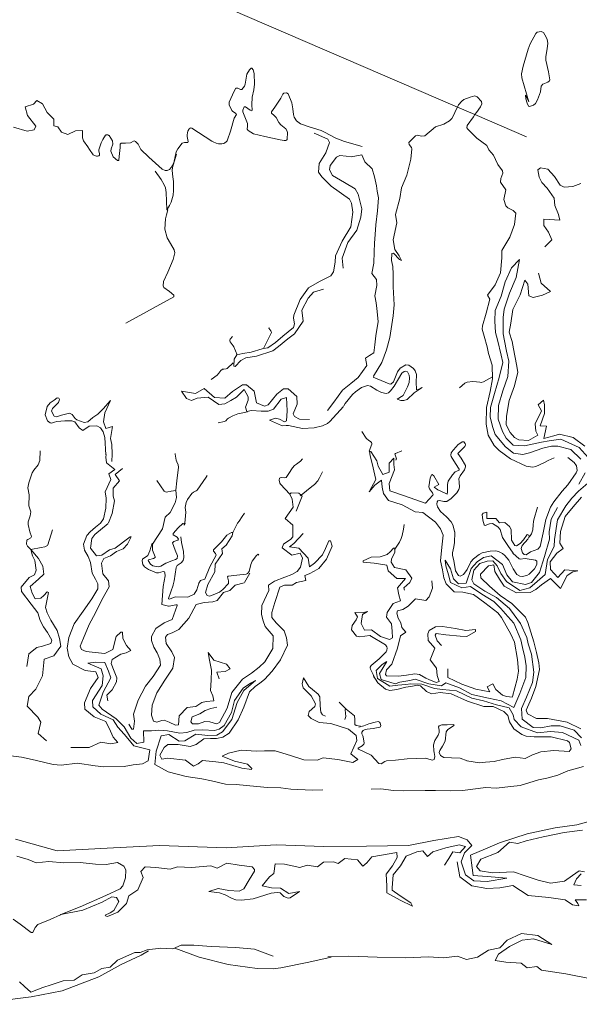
# Model space of a CAD drawing. Header units: metres. Extents: x 64961 to 73789, y 403835 to 410663.
# Tile 114 of 135: x 73098 to 73388, y 405551 to 406061. Entities that reach past the tile are written whole.
import ezdxf

# ---------------------------------------------------------------- set-up
doc = ezdxf.new("R2010")
doc.units = ezdxf.units.M
doc.layers.add('B-GEO-OG-OVLIJNOBJ-G', color=253, linetype='Continuous', lineweight=0)

msp = doc.modelspace()

# ---------------------------------------------------------------- linework, layer by layer
at = {"layer": 'B-GEO-OG-OVLIJNOBJ-G'}
for points in [[(73324.709, 406015.425), (72881.882, 406206.379)], [(73361.584, 406018.176), (73358.048, 406030.56), (73357.854, 406032.541), (73358.648, 406036.576), (73361.232, 406045.344), (73362.319, 406048.169), (73365.184, 406053.504), (73365.885, 406054.152), (73367.926, 406054.572), (73369.208, 406053.92), (73370.646, 406051.626), (73371.111, 406050.41), (73371.456, 406048.512), (73371.148, 406045.559), (73370.356, 406041.625), (73370.424, 406039.68), (73371.776, 406033.664), (73372.432, 406029.568), (73372.335, 406029.043), (73371.472, 406028.308), (73368.828, 406027.193), (73368.056, 406026.304), (73367.632, 406023.232), (73366.111, 406019.178), (73365.048, 406017.216), (73364.126, 406016.404), (73361.928, 406015.712), (73361.494, 406015.888), (73360.691, 406017.45), (73360.093, 406019.658), (73359.87, 406021.604), (73360.104, 406021.376), (73361.584, 406018.176)], [(73186.532, 406004.552), (73186.824, 406004.619), (73187.28, 406004.48), (73197.712, 405997.76), (73198.398, 405997.362), (73199.899, 405996.738), (73201.076, 405996.447), (73202.8, 405996.352), (73203.878, 405996.609), (73204.417, 405996.86), (73205.143, 405997.373), (73205.685, 405998.026), (73205.856, 405998.4), (73207.416, 406003.008), (73209.296, 406009.6), (73210.408, 406011.52), (73209.93, 406012.25), (73208.499, 406013.101), (73207.984, 406013.664), (73206.674, 406016.53), (73206.672, 406017.952), (73209.208, 406023.584), (73210.168, 406025.184), (73211.057, 406025.225), (73212.571, 406024.427), (73213.192, 406024.544), (73214.513, 406026.24), (73214.952, 406027.232), (73215.712, 406032.48), (73217.168, 406034.752), (73218.045, 406035.499), (73218.448, 406035.456), (73219.029, 406034.706), (73219.64, 406032.8), (73219.679, 406027.19), (73219.352, 406024.416), (73218.52, 406020.512), (73218.376, 406016.64), (73218.512, 406013.76), (73218.366, 406013.459), (73217.522, 406013.79), (73215.04, 406015.469), (73214.42, 406015.486), (73214.216, 406015.264), (73213.717, 406013.762), (73213.744, 406013.024), (73216.208, 406006.848), (73216.169, 406005.625), (73216.019, 406003.955), (73216.424, 406003.264)], [(73095.168, 406005.088), (73102.25, 406002.922), (73105.776, 406003.616), (73106.584, 406005.568), (73102.368, 406011.04), (73101.224, 406015.552), (73105.432, 406016.96), (73107.208, 406018.784), (73110.032, 406017.024), (73112.576, 406012.64), (73116.016, 406009.152), (73115.928, 406005.76), (73118.056, 406005.28), (73119.848, 406002.4), (73123.2, 406001.216), (73127.16, 406003.072), (73130.752, 406003.392), (73130.864, 405999.552), (73130.938, 405998.976), (73131.355, 405997.902), (73133.464, 405994.912), (73134.389, 405993.488), (73136.368, 405990.784), (73136.964, 405990.305), (73138.062, 405989.963), (73138.616, 405989.962), (73139.293, 405990.226), (73139.512, 405990.496), (73139.61, 405990.789), (73139.565, 405991.411), (73139.166, 405992.698), (73139.184, 405993.312), (73140.366, 405996.94)], [(73216.424, 406003.264), (73219.176, 406001.565), (73225.128, 406000.192), (73233.04, 405998.528), (73235.04, 405998.183), (73235.989, 405998.214), (73236.441, 405998.406), (73236.587, 405998.569), (73236.68, 405998.912), (73236.744, 406002.176), (73236.641, 406002.899), (73235.868, 406004.137), (73233.329, 406006.272), (73232.288, 406007.456), (73230.896, 406010.016), (73229.895, 406010.982), (73228.544, 406012.241), (73228.504, 406012.896), (73230.28, 406015.392), (73233.296, 406020), (73234.408, 406022.176), (73234.886, 406022.594), (73236.304, 406022.809), (73237.112, 406022.336), (73239.128, 406017.664), (73239.654, 406014.425), (73239.935, 406011.498), (73240.309, 406010.118), (73241.48, 406008.256), (73243.51, 406006.782), (73248.096, 406005.152), (73254.22, 406003.28), (73255.872, 406002.528), (73261.784, 405999.296), (73266.24, 405997.694), (73275.4, 405995.072)], [(73333.756, 406011.524), (73334.485, 406012.6), (73336.603, 406015.613), (73337.344, 406017.12), (73337.229, 406018.348), (73334.904, 406020.768), (73333.684, 406021.227), (73331.24, 406020.576), (73327.968, 406019.36), (73326.938, 406018.525), (73325.304, 406016.544), (73324.709, 406015.425)], [(73291.397, 405922.464), (73291.392, 405922.592), (73291.44, 405928.992), (73291.208, 405933.056), (73290.584, 405936.16), (73290.728, 405939.648), (73291.562, 405939.813), (73294.773, 405936.68), (73295.776, 405936.064), (73294.568, 405938.56), (73292.352, 405941.76), (73291.408, 405946.752), (73293.36, 405955.52), (73292.648, 405959.904), (73294.928, 405968.192), (73295.76, 405973.728), (73298.536, 405980.288), (73300.576, 405988.512), (73301.152, 405993.792), (73300.891, 405994.587), (73299.68, 405996.11), (73299.648, 405997.088), (73302.944, 406000.512), (73303.865, 406000.905), (73306.225, 406000.456), (73307.872, 406000.512), (73313.312, 406005.248), (73317.736, 406006.592), (73320.546, 406008.383), (73321.744, 406009.568), (73322.715, 406011.031), (73324.081, 406014.242), (73324.709, 406015.425)], [(73333.756, 406011.524), (73324.709, 406015.425)], [(73333.756, 406011.524), (73332.952, 406010.336), (73329.775, 406005.95), (73329.625, 406004.609), (73330, 406004.032), (73334.808, 405999.36), (73339.992, 405995.488), (73340.872, 405993.248), (73343.392, 405990.528), (73344.328, 405988.256), (73345.608, 405985.664), (73347.944, 405982.464), (73348.14, 405981.241), (73347.231, 405978.557), (73346.944, 405976.64), (73349.68, 405972.608), (73348.728, 405967.552), (73349.816, 405964.32), (73350.82, 405963.29), (73353.594, 405961.969), (73354.872, 405960.544), (73354.288, 405954.752), (73351.784, 405948.128), (73347.72, 405941.184), (73347.648, 405937.504), (73347, 405929.792), (73344.184, 405923.52), (73340.184, 405918.24), (73341.392, 405916.16), (73339.607, 405908.797), (73337.592, 405902.368), (73337.491, 405900.585), (73338.536, 405896.96), (73340.04, 405891.424), (73340.712, 405888.064), (73342.736, 405881.952), (73342.856, 405874.848), (73341.64, 405868.416), (73339.752, 405860.096), (73339.488, 405851.52), (73340.624, 405845.76), (73343.72, 405840.448), (73346.248, 405837.824), (73352.216, 405833.6), (73360.312, 405829.792), (73363.652, 405829.199), (73365.264, 405829.536), (73369.328, 405831.456), (73371.632, 405832.672), (73374.656, 405834.08)], [(73360.48, 406000), (73333.756, 406011.524)], [(73140.366, 405996.94), (73141.248, 405998.624), (73142.72, 406000.832), (73142.859, 406000.976), (73142.979, 406001.046), (73143.265, 406001.128), (73143.478, 406001.141), (73143.623, 406001.133), (73143.912, 406001.077), (73144.208, 406000.956), (73144.443, 406000.779), (73144.528, 406000.672), (73146.28, 405997.888), (73146.422, 405996.213), (73145.535, 405993.748), (73145.44, 405992.544), (73146.616, 405989.76), (73148.906, 405987.746), (73149.47, 405987.758), (73149.584, 405988.032), (73149.728, 405989.856), (73150.2, 405994.592), (73150.33, 405996.166), (73150.784, 405996.672), (73152.984, 405996.736), (73155.568, 405996.864), (73157.44, 405997.984), (73158.18, 405997.616), (73159.544, 405996.256), (73160.992, 405993.408), (73165.128, 405989.472), (73172.032, 405983.328), (73173.62, 405982.625), (73174.519, 405982.599), (73175.704, 405983.072), (73176.697, 405984.109), (73178.016, 405986.624), (73179.192, 405992.256), (73180.025, 405993.901), (73182.288, 405996.768), (73183.465, 405997.078), (73185.199, 405997.101), (73185.432, 405997.536), (73184.936, 406000.128), (73184.899, 406000.958), (73185.122, 406002.256), (73185.332, 406002.903), (73185.745, 406003.762), (73185.989, 406004.108), (73186.532, 406004.552)], [(73250.648, 406001.888), (73251.776, 406001.376), (73257.688, 405998.816), (73258.602, 405997.036), (73256.648, 405991.776), (73253.272, 405986.208), (73252.88, 405981.76), (73254.608, 405979.296), (73259.472, 405974.56), (73268.808, 405967.84), (73270.001, 405965.66), (73270.64, 405961.056), (73269.608, 405953.504), (73265.032, 405946.08), (73261.584, 405938.56), (73261.52, 405935.264), (73260.638, 405930.195), (73259.16, 405928.192), (73253.32, 405925.152), (73247.632, 405921.92), (73243.392, 405915.936), (73240.008, 405907.776), (73239.907, 405906.336), (73240.456, 405903.27), (73239.856, 405901.408), (73234.32, 405896.896), (73230.552, 405893.696), (73226.608, 405890.944), (73224.396, 405890.504)], [(73174.464, 405962.336), (73175.8, 405964.576), (73176.654, 405966.272), (73177.632, 405969.952), (73177.819, 405972.298), (73177.84, 405976.992), (73177.569, 405979.423), (73177.197, 405982.653), (73177.416, 405984.224), (73179.4, 405991.136)], [(73265.576, 405932.128), (73265.136, 405937.248), (73268.104, 405945.472), (73272.608, 405951.808), (73274.728, 405958.56), (73275.248, 405962.72), (73273.344, 405970.304), (73271.816, 405973.12), (73266.344, 405976.448), (73260.096, 405980.096), (73258.544, 405982.944), (73258.844, 405985.152), (73262.152, 405989.568), (73263.833, 405990.458), (73267.217, 405990.08), (73269.744, 405989.728), (73275.176, 405990.688), (73276.896, 405987.104), (73280.52, 405983.52), (73281.752, 405979.296), (73282.784, 405974.72), (73283.232, 405971.872), (73283.896, 405968.416), (73283.408, 405961.696), (73282.552, 405954.592), (73282.176, 405949.536), (73281.736, 405945.024), (73281.672, 405940.576), (73281.536, 405934.72), (73280.432, 405929.312), (73282.912, 405926.304), (73283.096, 405923.2), (73282.064, 405917.76), (73282.696, 405914.24), (73283.04, 405911.2), (73283.648, 405904.576), (73282.52, 405897.216), (73281.968, 405892.544), (73281.432, 405888.32), (73279.264, 405887.04), (73277.144, 405885.536), (73277.824, 405881.824), (73273.448, 405875.552), (73269.6, 405872.416), (73265.216, 405869.056), (73260.728, 405862.88), (73257.456, 405858.56)], [(73168.368, 405982.272), (73171.4, 405978.048), (73173.073, 405975.192), (73173.661, 405973.642), (73174.088, 405971.232), (73174.464, 405962.336)], [(73369.864, 405943.168), (73373.568, 405946.848), (73371.736, 405950.784), (73369.472, 405954.24), (73369.344, 405957.408), (73377.632, 405956.896), (73376.92, 405959.936), (73375.024, 405964.448), (73374.736, 405968.32), (73371.16, 405973.504), (73368.432, 405976.48), (73366.888, 405979.232), (73366.24, 405982.944), (73367.628, 405983.998), (73371.44, 405983.392), (73374.832, 405979.584), (73377.88, 405974.976), (73379.921, 405974.06), (73384.448, 405974.304), (73388.448, 405975.936)], [(73153.128, 405903.712), (73178.048, 405917.376), (73178.099, 405918.128), (73175.8, 405920.032), (73172.915, 405922.15), (73172.528, 405922.912), (73172.746, 405925.218), (73174.848, 405930.016), (73177.64, 405936.544), (73178.551, 405939.978), (73178.208, 405941.6), (73176.312, 405944.928), (73174.584, 405947.872), (73173.344, 405952.32), (73173.672, 405957.6), (73174.267, 405959.729), (73174.994, 405962.274), (73174.52, 405962.368), (73174.464, 405962.336)], [(73359.4, 405840.32), (73353.576, 405840.672), (73349.824, 405844.288), (73347.952, 405847.712), (73345.808, 405854.048), (73345.936, 405861.056), (73348.16, 405868.608), (73350.712, 405876.16), (73351.288, 405883.968), (73350.088, 405889.216), (73349.096, 405894.464), (73348.328, 405898.08), (73348.432, 405906.656), (73348.928, 405910.848), (73351.616, 405919.136), (73355.096, 405927.36), (73356.848, 405936.576), (73352.616, 405932.256), (73349.448, 405924.992), (73347.28, 405917.696), (73344.24, 405910.24), (73343.968, 405904.736), (73344.472, 405898.912), (73345.472, 405895.136), (73347.328, 405887.2), (73348.176, 405883.424), (73346.296, 405875.52), (73343.848, 405867.392), (73341.744, 405860.032), (73341.56, 405855.008), (73342.928, 405849.696), (73344.2, 405846.144), (73349.6, 405839.808), (73353.64, 405836.544), (73358.552, 405835.712), (73361.952, 405836.64), (73368.8, 405839.072), (73373.288, 405840.064), (73376.664, 405840.032), (73383.424, 405838.336), (73388.552, 405833.376)], [(73366.616, 405929.504), (73368.072, 405924.384), (73372.896, 405920.064), (73368.624, 405918.144), (73363.832, 405917.019), (73361.624, 405917.76), (73361.112, 405923.776), (73359.6, 405925.888), (73357.176, 405918.336), (73353.392, 405910.784), (73352.288, 405903.744), (73351.512, 405899.008), (73352.984, 405894.176), (73353.624, 405890.368), (73355.256, 405882.272), (73355.864, 405878.368), (73354.24, 405871.328), (73351.496, 405863.648), (73350.128, 405855.552), (73349.848, 405851.168), (73352.032, 405847.168), (73354.216, 405844.608), (73356.503, 405843.332), (73361.464, 405843.008), (73366.344, 405845.792), (73365.264, 405847.872), (73364.824, 405851.552), (73368.184, 405858.4), (73366.376, 405861.472), (73369.224, 405863.904), (73369.712, 405861.472), (73369.664, 405857.024), (73367.424, 405850.528), (73370.824, 405850.4), (73369.472, 405843.968), (73374.632, 405845.504), (73377.568, 405846.208), (73384.632, 405844.48), (73390.536, 405840.032)], [(73224.396, 405890.504), (73223.712, 405890.368), (73218.064, 405888.768), (73213.776, 405888), (73210.68, 405887.232), (73209.258, 405885.142), (73209.024, 405881.423), (73209.688, 405881.312), (73212.696, 405884.352), (73215.248, 405885.728), (73220.784, 405886.656), (73229.216, 405889.408), (73232.2, 405891.584), (73237.032, 405895.52), (73240.456, 405898.08), (73244.968, 405904.672), (73244.272, 405910.432), (73247.552, 405916.608), (73250.336, 405919.712), (73255.36, 405921.184)], [(73291.4, 405922.464), (73291.984, 405913.184), (73291.416, 405907.552), (73290.824, 405903.008), (73289.784, 405896.256), (73287.944, 405889.856), (73285.528, 405883.328), (73281.368, 405876.32), (73281.216, 405876.032)], [(73291.397, 405922.464), (73291.408, 405922.144)], [(73224.396, 405890.504), (73228.408, 405898.56), (73228.455, 405898.886), (73228.147, 405899.729), (73227.184, 405901.128), (73227.155, 405901.185), (73227.288, 405901.056)], [(73210.832, 405887.328), (73209.024, 405891.52), (73208.777, 405891.964), (73207.149, 405894.059), (73206.918, 405894.621), (73206.967, 405895.146), (73207.128, 405895.392), (73208.4, 405896.832)], [(73224.392, 405890.496), (73224.396, 405890.504)], [(73197.304, 405874.624), (73200.384, 405876.864), (73201.302, 405877.763), (73202.385, 405879.121), (73203, 405879.712), (73203.25, 405879.853), (73203.841, 405879.957), (73205.101, 405880), (73205.608, 405880.256), (73208.648, 405883.2)], [(73265.968, 405860.864), (73266.72, 405862.08), (73270.496, 405866.816), (73271.908, 405868.148), (73275.144, 405870.4), (73278.152, 405871.52), (73279.782, 405871.176), (73282.985, 405869.078), (73285.408, 405867.808), (73287.858, 405867.381), (73289.008, 405867.744), (73290.162, 405868.751), (73292.016, 405871.136), (73296.008, 405877.792), (73297.234, 405878.653), (73297.98, 405878.808), (73298.856, 405878.432), (73299.657, 405876.715), (73299.876, 405875.462), (73299.688, 405873.024), (73298.914, 405870.734), (73296.56, 405866.304), (73293.52, 405864.384), (73295.482, 405863.753), (73296.944, 405863.72), (73298.776, 405864.256), (73302.368, 405867.68), (73306.416, 405870.464), (73306.321, 405870.428), (73304.406, 405869.407), (73303.608, 405869.281), (73303.472, 405869.504), (73303.392, 405873.056), (73303.504, 405877.056), (73302.819, 405879.057), (73301.896, 405880.234), (73299.592, 405881.984), (73298.094, 405882.096), (73295.04, 405880.416), (73293.651, 405878.485), (73291.624, 405873.38), (73290.274, 405872.132), (73289.36, 405872.256), (73281.088, 405875.776)], [(73325.752, 405870.304), (73328.56, 405872.64), (73329.813, 405873.252), (73332.728, 405873.568), (73334.572, 405873.409), (73336.225, 405873.103), (73337.02, 405873.073), (73338.136, 405873.376), (73342.832, 405875.936)], [(73248.192, 405853.824), (73242.987, 405853.98), (73240.472, 405855.488), (73239.816, 405856.849), (73241.808, 405861.792), (73241.72, 405865.76), (73237.135, 405869.74), (73234.768, 405869.792), (73231.272, 405867.04), (73226.784, 405861.376), (73224.913, 405860.777), (73220.728, 405862.496), (73219.512, 405868.512), (73215.552, 405871.719), (73213.6, 405871.84), (73208.384, 405868.384), (73204.448, 405864.864), (73199.056, 405865.312), (73193.688, 405869.824), (73189.272, 405867.328), (73181.984, 405868.544), (73184.617, 405864.703), (73187.088, 405863.616), (73190.08, 405864.896), (73195.816, 405865.344), (73201.272, 405861.6), (73204.456, 405861.984), (73207.52, 405863.616), (73210.4, 405865.44), (73214.48, 405869.44), (73216.528, 405865.664), (73216.546, 405863.918), (73215.137, 405860.214), (73215.784, 405858.016), (73218.112, 405858.592), (73223.272, 405858.208), (73226.864, 405858.24), (73229.576, 405859.264), (73233.52, 405864.384), (73236.288, 405865.216), (73236.72, 405858.4), (73236.384, 405853.216), (73235.225, 405852.662), (73232.623, 405853.999), (73230.68, 405854.496), (73227.52, 405853.472), (73233.648, 405850.688), (73234.412, 405850.511), (73236.048, 405850.689), (73237.272, 405850.752)], [(73146, 405832.224), (73146.088, 405835.872), (73146.016, 405841.024), (73145.232, 405844.032), (73146.352, 405850.176), (73142.792, 405849.248), (73141.664, 405852.64), (73142.312, 405857.248), (73145.312, 405863.616), (73141.432, 405859.36), (73138.752, 405856.576), (73136.12, 405854.88), (73133.552, 405852.608), (73131.721, 405852.271), (73127.776, 405853.696), (73126.92, 405854.434), (73125.462, 405856.474), (73124.128, 405857.152), (73119.864, 405856.064), (73117.429, 405855.169), (73116.216, 405855.552), (73114.8, 405858.112), (73115.269, 405859.632), (73118.34, 405862.683), (73118.911, 405864.187), (73118.512, 405864.928), (73117.759, 405865.086), (73116.16, 405863.904), (73114.064, 405862.496), (73112.577, 405860.528), (73111.488, 405856.288), (73112.694, 405853.23), (73114.032, 405852.096), (73114.809, 405851.933), (73116.374, 405852.507), (73117.568, 405852.896), (73121.728, 405853.184), (73125.328, 405853.216), (73126.807, 405852.585), (73129.153, 405849.6), (73130.944, 405848.256), (73134.216, 405850.464), (73138.248, 405850.571), (73140.08, 405849.632), (73141.448, 405847.424), (73142.424, 405844.64), (73142.944, 405835.648)], [(73237.272, 405850.752), (73244.608, 405849.248), (73250.544, 405849.536), (73254.928, 405850.528), (73257.587, 405851.843), (73258.688, 405852.8), (73265.776, 405860.576)], [(73200.904, 405852.064), (73204.16, 405852.768), (73204.955, 405853.231), (73205.844, 405854.205), (73206.352, 405854.592), (73208.616, 405855.712), (73211.112, 405856.736), (73213.776, 405857.28), (73216.152, 405857.856)], [(73275.288, 405847.584), (73277.44, 405844.288), (73277.761, 405843.907), (73278.647, 405843.234), (73279.858, 405842.387), (73280.263, 405841.928), (73280.407, 405841.409), (73280.352, 405841.12), (73279.104, 405837.504)], [(73324.931, 405836.22), (73328.56, 405839.968), (73328.802, 405840.778), (73328.674, 405841.425), (73328.04, 405842.368), (73327.071, 405842.369), (73324.944, 405840.704), (73324.13, 405839.818), (73322.427, 405838.036), (73321.492, 405836.7), (73321.24, 405835.375), (73321.48, 405834.72), (73323.744, 405831.072), (73325.624, 405828.128), (73325.582, 405827.743), (73324.391, 405827.236), (73323.504, 405826.784), (73322.189, 405825.289), (73319.904, 405821.984), (73319.481, 405820.343), (73319.58, 405816.43), (73319.44, 405815.296), (73318.392, 405815.79), (73314.559, 405817.464), (73312.648, 405818.848), (73315.136, 405820.32), (73312.477, 405824.758), (73311.626, 405825.44), (73311.328, 405825.248), (73310.639, 405823.492), (73309.848, 405819.008), (73310.201, 405818.021), (73311.878, 405816.031), (73312.177, 405815.127), (73311.968, 405814.72), (73308.208, 405810.656)], [(73392.336, 405834.304), (73387.592, 405839.328), (73378.184, 405843.712), (73372.064, 405842.88), (73368.112, 405842.144), (73359.4, 405840.32)], [(73108.896, 405837.632), (73108.72, 405832.608), (73107.888, 405830.374), (73105.696, 405827.707), (73104.816, 405826.24), (73102.974, 405821.108), (73102.584, 405818.496), (73103.256, 405814.912), (73102.976, 405809.28), (73104.096, 405806.176), (73103.696, 405803.97), (73102.633, 405801.019), (73102.616, 405799.552), (73103.624, 405795.84), (73104.48, 405793.376), (73104.015, 405792.63), (73102.474, 405791.903), (73102.04, 405791.424), (73101.855, 405789.352), (73102.28, 405788.448), (73103.96, 405786.752)], [(73124.736, 405684.32), (73134.296, 405684.32), (73140.192, 405687.072), (73145.456, 405686.176), (73149.128, 405686.88), (73146.664, 405689.6), (73145.32, 405692.64), (73142.856, 405697.664), (73136.808, 405700.128), (73132, 405704.096), (73131.896, 405707.328), (73134.896, 405714.848), (73138.968, 405720.512), (73137.608, 405723.424), (73132.184, 405724.128), (73125.816, 405727.36), (73123.648, 405731.104), (73122.808, 405735.616), (73123.704, 405741.152), (73126.512, 405748.192), (73131.072, 405754.784), (73135.632, 405761.216), (73138.801, 405766.328), (73138.712, 405768.896), (73137.44, 405771.296), (73135.848, 405774.368), (73134.968, 405779.84), (73133.72, 405783.072), (73131.904, 405786.304), (73131.288, 405789.44), (73133.089, 405793.941), (73134.712, 405795.808), (73137.552, 405798.208), (73140.072, 405800.256), (73141.638, 405802.481), (73142.872, 405807.936), (73143.08, 405813.12), (73142.592, 405816.48), (73145.44, 405822.848), (73144.488, 405825.856), (73147.488, 405827.936), (73143.144, 405831.488), (73142.856, 405834.464), (73142.968, 405835.84)], [(73167.057, 405789.324), (73172.224, 405797.344), (73173.6, 405803.328), (73176.176, 405805.824), (73178.742, 405810.848), (73179.344, 405813.536), (73179.08, 405817.408), (73179.664, 405822.208), (73180.496, 405829.216), (73180.291, 405830.416), (73179.536, 405831.968), (73179.272, 405832.768), (73178.704, 405836), (73178.64, 405836.288)], [(73308.096, 405810.56), (73297.4, 405814.336), (73289.768, 405816.96), (73289.44, 405820.704), (73292.072, 405827.808), (73291.76, 405830.528), (73291.864, 405833.92), (73289.344, 405831.264), (73289.376, 405826.56), (73286.144, 405825.504), (73283.712, 405829.664), (73283.024, 405832.48), (73279.94, 405837.403), (73279.144, 405837.44), (73279.576, 405835.008), (73280.704, 405830.464), (73281.456, 405827.264), (73282.56, 405822.88), (73279.024, 405816.544), (73282.016, 405819.968), (73285.368, 405822.464), (73285.792, 405818.912), (73286.464, 405815.52), (73289.04, 405811.936), (73296.048, 405809.696), (73302.88, 405806.144), (73306.736, 405805.856), (73313.384, 405800.704), (73316, 405797.312), (73317.264, 405794.144), (73316.6, 405787.808), (73315.984, 405780.704), (73316.904, 405776.192), (73317.616, 405772), (73318.936, 405768.832), (73323.08, 405764.736), (73327.488, 405764.544), (73332.928, 405763.36), (73338.896, 405759.136), (73345.616, 405753.856), (73347.504, 405751.552), (73352.32, 405742.816), (73354.144, 405738.688), (73355.824, 405729.824), (73356.248, 405723.776), (73355.672, 405719.584), (73353.264, 405710.656)], [(73296.024, 405837.664), (73292.688, 405836.352), (73292.466, 405836.181), (73292.409, 405836.021), (73292.458, 405835.611), (73293.066, 405834.05), (73293.109, 405833.559), (73293.048, 405833.344), (73292.824, 405832.864)], [(73324.931, 405836.22), (73326.696, 405833.888), (73328.808, 405830.112), (73328.906, 405829.352), (73328.386, 405827.823), (73326.192, 405824.727), (73325.504, 405823.168), (73325.528, 405821.395), (73325.76, 405818.902), (73325.472, 405817.728), (73324.411, 405815.976), (73321.528, 405812.992), (73319.144, 405811.424), (73317.607, 405811.435), (73315.413, 405812.067), (73314.552, 405811.808), (73314.201, 405811.346), (73314.014, 405810.128), (73314.358, 405808.713), (73315.928, 405806.24), (73319.032, 405803.52), (73321.532, 405800.953), (73322.312, 405799.424), (73323.32, 405795.488)], [(73324.856, 405836.32), (73324.931, 405836.22)], [(73238.028, 405815.214), (73233.208, 405820.352), (73232.795, 405820.972), (73232.477, 405822.514), (73232.76, 405823.52), (73232.998, 405823.73), (73233.716, 405823.819), (73235.461, 405823.621), (73236.112, 405823.872), (73237.546, 405825.89), (73239.339, 405828.875), (73240.464, 405830.112), (73241.5, 405830.836), (73242.934, 405831.775), (73243.552, 405832.352), (73244.528, 405833.472)], [(73353.448, 405784.768), (73350.688, 405788.704), (73347.976, 405792.832), (73346.744, 405796.992), (73345.629, 405798.328), (73342.824, 405800.16), (73341.261, 405799.941), (73339.104, 405798.994), (73338.456, 405799.392), (73337.912, 405801.792), (73337.448, 405804.768), (73337.947, 405805.481), (73339.832, 405805.984), (73339.848, 405802.592), (73344.536, 405802.72), (73346.48, 405800.352), (73349.152, 405800.64), (73351.691, 405798.495), (73352.576, 405797.056), (73352.608, 405791.488), (73354.376, 405788.672), (73355.246, 405788.608), (73357.112, 405789.664), (73358.875, 405791.641), (73360.835, 405794.323), (73361.584, 405794.112), (73361.766, 405793.409), (73361.037, 405791.91), (73358.161, 405788.709), (73357.704, 405787.104), (73358.372, 405784.992), (73359.152, 405784.096), (73360.246, 405783.956), (73362.464, 405785.408), (73366.269, 405786.888), (73367.496, 405788.256), (73369.032, 405795.232), (73370.448, 405802.24), (73372.751, 405808.503), (73374.528, 405811.36), (73378.904, 405816.864), (73381.776, 405820.16), (73386.192, 405826.368), (73386.616, 405827.468), (73386.338, 405829.959), (73385.136, 405831.712), (73381.728, 405834.3)], [(73151.456, 405828.448), (73147.688, 405825.344), (73149.936, 405822.176), (73146.584, 405818.336), (73146.568, 405814.272), (73147.32, 405811.872), (73146.184, 405805.344), (73144.16, 405800.352)], [(73183.671, 405800.283), (73184.296, 405805.888), (73183.832, 405808.352), (73184.401, 405810.905), (73185.144, 405812.529), (73187.32, 405815.584), (73188.259, 405816.261), (73189.605, 405816.915), (73190.128, 405817.408), (73194.768, 405824.128), (73195.344, 405824.992)], [(73243.826, 405814.769), (73246.56, 405816.929), (73249.381, 405819.139), (73250.704, 405820.313), (73252.48, 405822.24), (73253.391, 405823.694), (73254.864, 405826.88)], [(73390.832, 405826.208), (73387.56, 405820.352)], [(73169.232, 405822.272), (73173.112, 405816.832), (73173.376, 405816.569), (73174.078, 405816.34), (73174.927, 405816.387), (73176.113, 405816.631), (73176.664, 405816.736), (73179.048, 405817.088)], [(73388.952, 405689.216), (73385.112, 405693.248), (73377.848, 405695.52), (73373.256, 405695.392), (73367.776, 405694.496), (73363.944, 405694.656), (73358.128, 405698.848), (73357.768, 405704.416), (73360.464, 405710.272), (73363.488, 405717.952), (73364.152, 405723.296), (73362.984, 405732.608), (73361.344, 405737.92), (73360.512, 405741.152), (73357.368, 405748.384), (73354.096, 405752.832), (73351.64, 405756.128), (73344.84, 405761.792), (73338.824, 405765.056), (73333.168, 405768.832), (73332.095, 405770.907), (73333.16, 405775.936), (73336.208, 405779.424), (73340.104, 405780.544), (73343.032, 405780.736), (73345.24, 405778.208), (73347.096, 405774.208), (73350.024, 405770.112), (73357.056, 405765.376), (73362.12, 405766.88), (73366.024, 405770.112), (73370.112, 405773.792), (73371.248, 405781.504), (73374.744, 405788.256), (73374.912, 405791.776), (73376.384, 405801.92), (73380.72, 405809.184), (73383.936, 405813.216), (73387.4, 405816.832), (73392.168, 405820.96)], [(73200.192, 405705.12), (73197.192, 405704.384), (73194.216, 405703.36), (73191.456, 405701.664), (73187.424, 405700.192), (73186.867, 405697.486), (73187.696, 405696.48), (73190.824, 405696.576), (73194.088, 405697.76), (73196.607, 405697.467), (73200.049, 405696.582), (73201.608, 405697.184), (73205.608, 405704.608), (73208.104, 405712.736), (73213.504, 405719.52), (73218.272, 405722.784), (73222.16, 405725.728), (73225.104, 405728.512), (73229.312, 405735.52), (73229.392, 405742.08), (73225.328, 405746.848), (73224.288, 405749.824), (73223.432, 405752.96), (73223.6, 405757.728), (73227.096, 405765.376), (73226.96, 405768.288), (73230.04, 405770.304), (73235.392, 405772.352), (73239.12, 405773.664), (73241.856, 405775.2), (73243.456, 405777.477), (73244.576, 405782.08), (73243.44, 405784.832), (73239.008, 405783.776), (73234.008, 405787.584), (73234.739, 405789.401), (73238.508, 405791.91), (73239.624, 405793.248), (73239.624, 405799.232), (73235.552, 405802.656), (73239.712, 405808.608), (73239.248, 405812.608), (73238.016, 405815.2), (73238.028, 405815.214)], [(73238.028, 405815.214), (73238.692, 405815.99), (73242.713, 405815.732), (73243.826, 405814.769)], [(73238.072, 405815.168), (73238.028, 405815.214)], [(73243.826, 405814.769), (73244.4, 405814.272), (73241.232, 405806.4)], [(73243.4, 405814.432), (73243.826, 405814.769)], [(73388.84, 405813.664), (73384.64, 405808.736), (73380.44, 405803.776), (73378.064, 405795.968), (73377.728, 405789.92), (73379.424, 405787.104), (73376.032, 405784.736), (73372.736, 405780.32), (73372.832, 405776.32), (73376.704, 405772.192), (73380.288, 405776.192), (73386.928, 405775.584), (73384.392, 405775.136), (73381.392, 405773.216), (73378, 405766.464), (73372.896, 405771.648), (73368.192, 405768.384), (73365.296, 405765.92), (73362.376, 405764.384), (73355.28, 405764.288), (73348.832, 405767.712), (73346.44, 405771.392), (73343.984, 405775.296), (73343.504, 405778.784), (73340.824, 405778.176), (73336.643, 405773.917), (73336.736, 405771.968), (73341.344, 405767.648), (73346.888, 405762.912), (73352.76, 405758.752), (73356.36, 405755.328), (73359.968, 405751.712), (73361.064, 405748.864), (73364.272, 405738.848), (73365.552, 405733.472), (73366.808, 405727.968), (73367.192, 405724.544), (73365.312, 405715.872), (73363.024, 405709.696), (73360.288, 405703.616), (73360.991, 405701.719), (73365.52, 405699.328), (73371.2, 405699.2), (73381.384, 405697.44), (73388.536, 405693.888)], [(73214.648, 405805.376), (73213.416, 405803.663), (73211.787, 405801.372), (73211.032, 405800.192), (73210.146, 405798.598), (73208.576, 405795.455)], [(73302.928, 405719.52), (73309.832, 405717.152), (73316.392, 405716.224), (73318.784, 405717.632), (73325.792, 405715.168), (73332.184, 405711.744), (73340.688, 405709.696), (73347.296, 405708.384), (73353.952, 405704.864), (73356.952, 405712.192), (73359.992, 405720.384), (73360.256, 405726.56), (73359.512, 405731.04), (73358.328, 405735.968), (73357.576, 405740), (73353.864, 405748.48), (73350.848, 405752.064), (73347.112, 405756.16), (73343.464, 405759.712), (73337.352, 405763.616), (73331.464, 405767.52), (73327.032, 405766.88), (73321.12, 405769.664), (73320.048, 405773.632), (73318.752, 405778.176), (73318.336, 405781.184), (73321.184, 405776.64), (73322.72, 405771.424), (73325.248, 405768.832), (73329.168, 405769.216), (73331.728, 405776.896), (73334.984, 405780.32), (73338.12, 405782.464), (73342.104, 405783.36), (73347.944, 405778.976), (73350.312, 405773.472), (73353.16, 405769.984), (73359.872, 405768.48), (73363, 405769.568), (73367.104, 405774.72), (73369.792, 405782.944), (73372.368, 405792.064), (73372.216, 405795.712), (73373.192, 405802.336), (73376.504, 405808.384)], [(73366.192, 405808.576), (73364.176, 405802.048), (73363.97, 405801.178), (73363.794, 405799.351), (73363.638, 405796.903), (73363.409, 405795.751), (73362.971, 405794.692), (73362.648, 405794.208), (73361.776, 405793.088)], [(73143.92, 405708.32), (73143.4, 405711.296), (73146.104, 405714.016), (73148.457, 405718.152), (73148.488, 405720.224), (73147.176, 405723.68), (73145.672, 405727.744), (73146.175, 405729.692), (73150.696, 405732.448), (73153.344, 405733.248), (73155.808, 405734.496), (73153.496, 405736.928), (73151.624, 405740.544), (73151.416, 405743.904), (73150.536, 405743.924), (73148.288, 405741.6), (73146.536, 405734.944), (73142.392, 405732.928), (73137.4, 405733.44), (73132.608, 405733.883), (73130.36, 405734.944), (73129.664, 405736.69), (73131.376, 405740.864), (73134.288, 405747.904), (73137.448, 405753.824), (73140.792, 405760.576), (73144.656, 405767.328), (73144.16, 405770.464), (73141.32, 405773.984), (73140.575, 405779.583), (73141.904, 405781.952), (73145.192, 405783.392), (73148.296, 405785.632), (73151.8, 405786.944), (73154.104, 405789.344), (73155.928, 405793.138), (73155.384, 405793.248), (73152.744, 405791.2), (73149.776, 405788.832), (73147.608, 405787.264), (73144.72, 405786.4), (73140.752, 405783.744), (73137.968, 405783.456), (73134.984, 405787.392), (73135.677, 405792.335), (73137.176, 405794.336), (73144.056, 405800.096)], [(73183.671, 405800.283), (73182.627, 405800.071), (73180.264, 405797.824), (73177.624, 405794.944), (73177.696, 405794.274), (73179.682, 405792.951), (73180.52, 405791.968), (73180.021, 405791.505), (73178.035, 405790.846), (73177.408, 405790.048), (73178.64, 405786.304), (73179.964, 405783.331), (73179.704, 405782.016), (73178.885, 405781.427), (73176.92, 405780.8), (73173.808, 405779.616), (73171.232, 405777.952), (73169.916, 405777.604), (73167.088, 405778.208), (73166.031, 405779.039), (73164.672, 405780.928), (73164.978, 405781.354), (73167.444, 405781.978), (73168.35, 405782.465), (73168.448, 405782.816), (73167.08, 405786.336), (73167.057, 405789.324)], [(73183.671, 405800.283), (73183.696, 405800.288), (73183.886, 405800.037), (73183.231, 405799.244)], [(73183.664, 405800.224), (73183.671, 405800.283)], [(73297.152, 405799.584), (73296.747, 405797.127), (73296.162, 405793.87), (73295.672, 405792.32), (73294.669, 405790.368), (73292.345, 405786.897)], [(73104.008, 405786.72), (73109.432, 405787.744), (73111.238, 405788.024), (73112.078, 405788.29), (73112.696, 405788.769), (73112.88, 405789.12), (73115.256, 405796.768)], [(73177.736, 405768.128), (73175.328, 405761.376), (73175.303, 405761.1), (73175.798, 405761.049), (73177.892, 405761.865), (73178.872, 405762.112), (73185.304, 405762.016), (73188.488, 405763.584), (73189.896, 405765.766), (73190.902, 405769.222), (73191.76, 405770.592), (73194.08, 405771.36), (73196.712, 405777.76), (73199.976, 405783.776), (73199.657, 405784.651), (73198.563, 405785.822), (73198.592, 405786.4), (73202.672, 405790.528), (73205.512, 405793.984), (73207.826, 405795.443), (73208.576, 405795.455)], [(73208.576, 405795.455), (73208.274, 405793.742), (73205.032, 405788.864), (73202.768, 405786.912), (73203.232, 405784.512), (73199.4, 405779.04), (73199.256, 405775.04), (73195.544, 405768.512), (73194.468, 405764.41), (73195.256, 405762.848), (73196.537, 405762.601), (73199.296, 405763.616), (73201.632, 405764.64), (73203.394, 405765.932), (73206.224, 405769.12), (73206.27, 405770.485), (73205.781, 405772.44), (73206.192, 405772.864), (73210.56, 405773.376), (73215.368, 405773.952), (73216.067, 405774.193), (73216.962, 405775.34), (73217.848, 405778.908), (73218.472, 405780.544), (73220.753, 405783.558), (73221.688, 405784.256), (73222.016, 405783.748)], [(73208.576, 405795.455), (73208.512, 405795.328)], [(73240.112, 405789.792), (73244.848, 405794.848)], [(73353.424, 405784.768), (73356.544, 405781.856), (73357.141, 405781.578), (73359.752, 405781.92), (73365.136, 405781.056), (73365.829, 405780.608), (73365.831, 405778.905), (73364.521, 405776.664), (73361.852, 405773.955), (73360.552, 405773.152), (73358.148, 405772.658), (73356.9, 405772.804), (73355.424, 405773.696), (73353.472, 405776.64), (73351.248, 405781.152), (73349.242, 405783.582), (73348.011, 405784.548), (73345.888, 405785.6), (73344.492, 405785.894), (73341.688, 405785.792), (73337.552, 405784.928), (73335.884, 405784.11), (73332.976, 405781.888), (73331.613, 405780.259), (73329.688, 405776.334), (73327.912, 405773.664), (73326.033, 405772.848), (73325.184, 405773.152), (73323.76, 405775.616), (73322.76, 405780.928), (73322.16, 405783.52), (73322.161, 405784.995), (73322.825, 405787.963), (73323.184, 405790.208), (73323.32, 405795.488)], [(73323.328, 405795.744), (73323.32, 405795.488)], [(73171.744, 405758.144), (73172.504, 405767.52), (73173.471, 405773.08), (73173.376, 405774.656), (73173.2, 405775.013), (73172.436, 405775.189), (73170.123, 405774.648), (73169.072, 405774.656), (73164.892, 405776.339), (73162.92, 405777.728), (73162.033, 405778.955), (73161.672, 405780.852), (73161.88, 405781.632), (73164.576, 405783.584), (73165.605, 405786.038), (73166.709, 405789.467), (73166.959, 405789.675), (73167.056, 405789.472), (73167.057, 405789.324)], [(73166.864, 405789.024), (73167.057, 405789.324)], [(73183.996, 405677.794), (73174.992, 405678.688), (73171.816, 405678.176), (73170.816, 405680.224), (73172.969, 405684.304), (73175.008, 405685.856), (73180.256, 405685.856), (73186.448, 405684.8), (73189.544, 405685.792), (73193.568, 405688.768), (73196.928, 405688.864), (73200.112, 405688.832), (73203.296, 405689.536), (73206.608, 405691.712), (73211.344, 405698.624), (73214.272, 405705.12), (73217.112, 405713.12), (73220.008, 405715.808), (73222.48, 405717.536), (73224.856, 405719.488), (73228.888, 405723.744), (73233.184, 405729.568), (73236.76, 405737.184), (73236.368, 405740.992), (73235.144, 405744.672), (73230.96, 405748.768), (73228.656, 405751.488), (73228.628, 405754.017), (73230.344, 405759.264), (73232.824, 405767.232), (73235.264, 405768.256), (73239.272, 405768.192), (73241.488, 405769.504), (73246.376, 405770.656), (73245.704, 405773.152), (73247.992, 405774.048), (73250.576, 405775.456), (73252.944, 405776.768), (73256.928, 405781.664), (73259.896, 405788.448), (73259, 405791.136), (73258.152, 405791.13), (73256.387, 405787.081), (73254.84, 405783.936), (73250.776, 405779.584), (73248.272, 405777.696), (73247.528, 405782.24), (73242.64, 405787.328), (73237.832, 405788.096), (73240.112, 405789.792)], [(73181.72, 405793.216), (73181.912, 405790.304), (73183.056, 405785.6), (73183.163, 405782.54), (73182.88, 405781.024), (73181.807, 405779.72), (73179.772, 405778.35), (73179.24, 405777.408), (73178.184, 405770.496), (73177.768, 405768.32)], [(73102.08, 405726.08), (73102.992, 405732.672), (73107.152, 405736), (73110.144, 405736.608), (73114.472, 405738.08), (73114.981, 405739.703), (73112.752, 405743.68), (73110.632, 405746.592), (73108.92, 405749.92), (73107.768, 405753.856), (73104.328, 405758.432), (73099.192, 405764.864), (73099.029, 405767.198), (73103.192, 405772.096), (73106.024, 405773.504), (73106.766, 405775.919), (73106.088, 405780.96), (73104.912, 405783.296), (73104.08, 405786.656), (73108.064, 405782.048), (73110.248, 405778.016), (73110.768, 405773.952), (73108.08, 405771.232), (73103.752, 405767.52), (73104.776, 405764.032), (73106.352, 405761.056), (73109.28, 405761.504), (73110.794, 405762.829), (73112.579, 405764.713), (73113.256, 405764.416), (73111.736, 405756.704), (73112.552, 405753.888), (73114.424, 405750.176), (73117.68, 405744.832), (73118.952, 405740.704), (73119.584, 405736.672), (73115.968, 405731.584), (73110.936, 405730.016), (73110.136, 405721.408), (73106.736, 405714.432), (73103, 405710.592), (73102.128, 405705.568), (73107.768, 405699.904), (73109.168, 405697.344), (73107.832, 405691.488), (73112.224, 405687.712)], [(73279.448, 405742.144), (73274.144, 405741.44), (73272.474, 405741.896), (73270, 405745.024), (73270.189, 405747.284), (73272.41, 405750.332), (73272.936, 405751.84), (73271.672, 405754.048), (73275.48, 405753.984), (73278.208, 405754.592), (73275.616, 405753.088), (73274.864, 405748.448), (73276.656, 405744.928), (73280.184, 405745.088), (73284.864, 405741.632), (73289.641, 405740.079), (73291.04, 405741.024), (73290.952, 405744.384), (73290.64, 405748.288), (73287.992, 405751.68), (73288.395, 405753.991), (73291.408, 405758.752), (73295.248, 405760.064), (73294.4, 405763.2), (73293.688, 405766.752), (73297.904, 405771.584), (73293.304, 405771.648), (73288.848, 405775.584), (73288.168, 405778.624), (73281.64, 405779.648), (73275.88, 405780.032), (73275.968, 405780.724), (73280.152, 405782.624), (73284.68, 405782.848), (73288.44, 405784.064), (73289.945, 405785.382), (73291.644, 405787.348), (73292.344, 405787.296), (73292.345, 405786.897)], [(73292.345, 405786.897), (73292.35, 405785.27), (73290.616, 405781.682), (73290.488, 405780.032), (73292.072, 405777.344), (73298.096, 405776.064), (73301.2, 405771.744), (73300.051, 405769.647), (73296.966, 405766.846), (73297.336, 405765.6)], [(73292.345, 405786.897), (73292.184, 405786.656)], [(73217.272, 405774.336), (73214.592, 405769.632)], [(73201.48, 405719.808), (73200.296, 405723.136), (73204.608, 405723.648), (73207.16, 405724.928), (73205.288, 405727.36), (73198.728, 405729.376), (73195.776, 405733.312), (73196.4, 405729.408), (73196.984, 405726.848), (73197.456, 405724.224), (73197.288, 405719.04), (73197.064, 405713.792), (73198.176, 405711.04), (73198.68, 405708.48), (73194.672, 405708.128), (73192.424, 405707.52), (73189.368, 405705.408), (73185, 405704.992), (73180.816, 405700.704), (73180.48, 405695.968), (73178.912, 405695.768), (73175.624, 405697.446), (73173.096, 405698.464), (73171.851, 405698.281), (73169.309, 405697.403), (73167.496, 405697.92), (73166.472, 405700.928), (73166.816, 405706.08), (73169.208, 405712.608), (73173.36, 405719.008), (73177.464, 405725.28), (73178.288, 405730.752), (73176.928, 405733.728), (73174.048, 405737.984), (73173.717, 405741.386), (73174.68, 405742.72), (73177.152, 405743.584), (73180.632, 405745.216), (73185.776, 405751.2), (73189.544, 405758.176), (73193.76, 405759.168), (73198.216, 405759.584), (73200.44, 405760.352), (73203.744, 405764.352), (73206.952, 405765.376), (73209.744, 405768.256), (73214.472, 405769.44)], [(73311.48, 405770.464), (73311.888, 405766.592), (73310.105, 405762.168), (73308.4, 405760.192), (73303.096, 405761.184), (73299.184, 405757.408), (73296.48, 405755.552), (73293.752, 405754.976), (73293.312, 405753.774), (73294.056, 405751.104), (73295.432, 405748.736), (73295.912, 405746.336), (73297.96, 405743.84), (73295.272, 405741.984), (73293.624, 405735.616), (73290.744, 405727.392), (73288.016, 405724.48), (73287.472, 405722.091), (73288.08, 405721.248), (73294.184, 405721.088), (73298.392, 405721.696), (73302.688, 405722.4), (73305.166, 405721.932), (73308.322, 405720.118), (73309.912, 405719.36), (73313.679, 405717.869), (73315.248, 405718.336), (73314.216, 405721.536), (73313.848, 405725.248), (73310.552, 405729.568), (73312.928, 405735.648), (73309.632, 405739.52), (73309.325, 405743.104), (73310.128, 405744.8), (73313.352, 405746.688), (73317.056, 405746.912), (73323.736, 405745.856), (73329.064, 405744.768), (73334.056, 405745.248), (73334.055, 405744.22), (73329.512, 405741.664), (73326.2, 405741.76), (73318.656, 405742.496), (73313.776, 405743.232), (73313.192, 405742.431), (73314.256, 405739.36), (73316.528, 405736.992)], [(73171.784, 405758.144), (73175.32, 405757.376), (73175.669, 405757.341), (73176.508, 405757.442), (73179.108, 405758.111), (73179.615, 405758.092), (73179.736, 405757.977), (73179.712, 405757.632), (73177.208, 405750.528), (73172.976, 405748.704), (73168.784, 405745.824), (73166.522, 405741.719), (73166.448, 405739.648), (73167.664, 405736.224), (73169.416, 405733.152), (73170.784, 405729.952), (73171.048, 405726.752), (73167.36, 405720.96), (73163.304, 405716.032), (73159.536, 405708.8), (73157.144, 405701.536), (73157.648, 405697.952), (73157.096, 405693.824), (73156.386, 405693.739), (73154.752, 405696.256)], [(73279.72, 405742.176), (73279.448, 405742.144)], [(73281.107, 405721.962), (73279.736, 405724.704), (73279.562, 405725.382), (73279.621, 405725.816), (73280.082, 405726.644), (73284.216, 405730.112), (73287.816, 405733.792), (73288.185, 405734.512), (73288.278, 405735.71), (73288.153, 405736.299), (73287.448, 405737.28), (73279.448, 405742.144)], [(73090.96, 405680.384), (73099.2, 405679.296), (73106.288, 405677.728), (73115.6, 405675.456), (73119.736, 405675.2), (73128.168, 405676.128), (73137.264, 405674.752), (73141.832, 405674.304), (73152.256, 405674.368), (73156.952, 405675.264), (73161.848, 405675.872), (73164.776, 405677.312), (73165.544, 405683.04), (73157.344, 405685.12), (73154.28, 405688.832), (73152.416, 405691.168), (73149.04, 405694.848), (73146.672, 405698.592), (73140.192, 405701.504), (73136.088, 405705.28), (73135.944, 405708.576), (73140.952, 405716.288), (73141.472, 405721.376), (73140.36, 405724.896), (73133.6, 405727.808), (73137.696, 405728.352), (73142.416, 405728.256), (73144.168, 405723.776), (73145.488, 405720.256), (73141.464, 405712.896), (73139.272, 405706.24), (73140.952, 405704.064), (73148.216, 405699.104), (73152.32, 405694.976), (73155.84, 405689.056)], [(73388.568, 405685.248), (73387.512, 405688.096), (73379.112, 405692.096), (73372.856, 405692.608), (73366.136, 405691.808), (73357.72, 405694.976), (73354.04, 405698.72), (73353.512, 405701.152), (73351.408, 405704.736), (73344.904, 405706.304), (73338.128, 405708.416), (73332.08, 405709.696), (73324.16, 405713.504), (73316.96, 405714.304), (73312.872, 405714.848), (73306.36, 405716.928), (73300.672, 405717.152), (73298.08, 405716.768), (73293.928, 405716.416), (73289.68, 405715.904), (73283.448, 405719.968), (73282.6, 405724.096), (73285.784, 405727.104), (73288.112, 405728.8), (73284.472, 405722.496), (73285.184, 405719.36), (73292.568, 405717.248), (73294.888, 405718.08), (73300.056, 405718.912), (73302.928, 405719.52)], [(73319.688, 405725.024), (73319.76, 405720.448), (73326.896, 405717.088), (73334.152, 405714.464), (73341.456, 405712.992), (73340.096, 405715.68), (73343.056, 405717.216), (73344.544, 405714.336), (73348.044, 405711.37), (73350.112, 405710.592), (73353.152, 405710.208)], [(73155.84, 405689.056), (73158.904, 405686.304), (73162.432, 405686.944), (73162.376, 405692.96), (73166.392, 405692.928), (73170.304, 405693.152), (73174.8, 405692.864), (73181.048, 405691.616), (73184.824, 405692.064), (73188.616, 405693.184), (73193.056, 405693.472), (73199.072, 405693.12), (73201.552, 405693.824), (73204, 405695.648), (73207.84, 405702.4), (73209.344, 405708.544), (73213.904, 405715.008), (73217.736, 405717.536), (73220.256, 405718.88), (73216.808, 405715.968), (73214.16, 405713.696), (73210.856, 405707.616), (73207.984, 405698.752), (73203.152, 405692.32), (73200.304, 405690.56), (73195.664, 405690.4), (73189.464, 405691.136), (73183.712, 405687.68), (73180.776, 405687.488), (73175.448, 405690.976), (73171.416, 405690.24), (73168.88, 405682.368), (73168.248, 405675.488), (73175.016, 405671.648), (73184.392, 405669.312), (73192.568, 405668), (73197.448, 405667.072), (73204.784, 405665.376), (73210.288, 405665.056), (73220.992, 405664.128), (73226.408, 405663.616), (73233.368, 405663.424), (73238.472, 405662.72), (73249.624, 405662.272), (73255.16, 405662.304)], [(73256.439, 405700.496), (73254.896, 405701.152), (73253.974, 405702.616), (73253.664, 405705.856), (73253.6, 405710.432), (73252.634, 405711.913), (73249.8, 405714.184), (73247.832, 405715.872), (73245.12, 405720.352), (73244.401, 405717.161), (73244.832, 405715.2), (73249.104, 405711.04), (73251.36, 405706.848), (73250.995, 405705.491), (73247.939, 405702.838), (73247.44, 405700.896), (73249.085, 405699.247), (73253.184, 405697.152), (73259.2, 405696.736), (73268.408, 405693.728), (73272.352, 405690.496), (73272.656, 405687.968), (73269.584, 405681.024), (73273.2, 405678.016), (73270.544, 405676.576), (73262.904, 405677.984), (73255.28, 405678.912), (73252.176, 405677.632), (73245.192, 405677.824), (73238.392, 405680.064), (73230.496, 405682.528), (73224.904, 405682.528), (73220.688, 405682.336), (73212.8, 405682.848), (73206.368, 405681.312), (73203.056, 405679.744), (73209.32, 405677.28), (73216.096, 405675.616), (73218.382, 405673.483), (73218.232, 405672.832), (73213.192, 405673.632), (73203.92, 405676.352), (73199.832, 405676.896), (73192.872, 405677.536), (73190.536, 405675.84), (73188.12, 405674.624), (73183.996, 405677.794)], [(73281.107, 405721.962), (73281.072, 405722.08)], [(73282.281, 405719.615), (73281.432, 405720.864), (73281.107, 405721.962)], [(73282.281, 405719.615), (73281.107, 405721.962)], [(73329.496, 405677.312), (73336.168, 405676.352), (73339.296, 405676.736), (73343.712, 405676.992), (73347.928, 405677.984), (73354.528, 405679.232), (73359.776, 405678.528), (73363.504, 405680.544), (73367.784, 405682.016), (73374.6, 405682.752), (73382.488, 405682.208), (73383.49, 405683.593), (73382.69, 405686.784), (73381.656, 405687.744), (73373.24, 405689.792), (73368.672, 405689.696), (73364.464, 405689.696), (73360.328, 405690.208), (73357.999, 405691.021), (73353.928, 405693.984), (73351.6, 405697.568), (73350.776, 405700.736), (73348.631, 405702.965), (73343.264, 405705.44), (73338.304, 405705.472), (73329.896, 405708.288), (73321.48, 405711.968), (73315.736, 405712.704), (73311.352, 405711.936), (73308.786, 405713.266), (73305.67, 405716.145), (73303.92, 405716.544), (73301.432, 405716.032), (73297.936, 405715.52), (73293.368, 405714.176), (73289.768, 405713.728), (73287.506, 405714.455), (73283.584, 405717.696), (73282.281, 405719.615)], [(73282.312, 405719.552), (73282.281, 405719.615)], [(73263.464, 405707.744), (73265.995, 405705.296), (73266.696, 405704.576), (73267.164, 405704.038)], [(73266.384, 405698.784), (73267.048, 405700.212), (73266.587, 405703.797), (73266.816, 405704.32), (73267.164, 405704.038)], [(73267.164, 405704.038), (73271.424, 405700.576), (73271.666, 405698.689), (73271.651, 405696.153), (73272.344, 405695.616), (73274.552, 405695.36)], [(73267.164, 405704.038), (73267.224, 405703.968)], [(73273.696, 405694.784), (73276.224, 405695.456), (73278.936, 405696.448), (73282.158, 405697.407), (73283.768, 405697.696), (73284.375, 405697.399), (73284.703, 405696.893), (73285.026, 405695.638), (73284.847, 405694.914), (73284.584, 405694.752), (73281.088, 405694.112), (73278.088, 405693.728), (73276.572, 405693.374), (73275.888, 405693.046), (73275.232, 405692.256), (73275.241, 405691.417), (73275.711, 405690.272), (73275.896, 405689.696), (73276.384, 405686.432), (73276.28, 405686), (73275.427, 405685.209), (73273.405, 405683.943), (73273.339, 405683.625), (73273.528, 405683.488), (73280.12, 405680.352)], [(73329.744, 405677.408), (73326.064, 405678.784), (73321.6, 405678.944), (73317.695, 405679.163), (73315.92, 405680.128), (73315.279, 405681.604), (73315.564, 405682.67), (73316.971, 405684.918), (73318.272, 405687.488), (73318.856, 405692.32), (73319.681, 405693.502), (73322.593, 405695.479), (73323.082, 405696.055), (73322.736, 405696.192), (73319.44, 405696.032), (73316.653, 405695.924), (73315.28, 405695.456), (73314.865, 405694.877), (73315.19, 405693.201), (73315.296, 405691.968), (73314.653, 405690.583), (73312.967, 405687.856), (73312.36, 405685.664), (73312.432, 405682.592), (73312.595, 405681.602), (73313.053, 405679.623), (73312.624, 405678.144), (73311.826, 405677.632), (73309.828, 405678.238), (73308.288, 405678.688), (73298.784, 405678.4), (73292.632, 405677.792), (73288.064, 405677.408), (73287.11, 405677.061), (73285.24, 405675.878), (73284.104, 405676), (73280.12, 405680.352)], [(73183.832, 405677.92), (73183.996, 405677.794)], [(73183.996, 405677.794), (73184.016, 405677.792)], [(73280.008, 405680.48), (73280.12, 405680.352)], [(73280.088, 405662.784), (73285.088, 405662.944), (73291.672, 405661.984), (73296.712, 405661.792), (73308.096, 405661.984), (73313.304, 405661.984), (73321.28, 405661.92), (73327.32, 405662.08), (73339.432, 405663.52), (73344.728, 405663.296), (73352.272, 405664.064), (73357.168, 405664.672), (73366.624, 405667.584), (73370.976, 405668.384), (73376.616, 405670.016), (73381.736, 405672.128), (73389.84, 405674.464)], [(73402.776, 405648.672), (73386.48, 405644.256), (73375.208, 405642.688), (73360.704, 405639.616), (73346.48, 405634.912), (73339.248, 405631.904), (73331.488, 405628.544), (73332.368, 405622.048), (73332.832, 405618.144), (73340.016, 405617.504), (73350.208, 405616.704), (73340.136, 405615.04), (73333.216, 405615.328), (73328.816, 405618.464)], [(73390.336, 405619.936), (73387.6, 405620.48), (73384.256, 405618.112), (73380.12, 405615.104), (73372.776, 405614.08), (73366.4, 405615.648), (73359.664, 405617.888), (73353.696, 405619.968), (73342.92, 405619.456), (73336.48, 405620.416), (73334.48, 405622.688), (73336.856, 405626.528), (73345.664, 405630.048), (73351.552, 405635.264), (73355.896, 405634.56), (73360.336, 405636.064), (73369.048, 405638.144), (73379.912, 405640.288), (73389.44, 405641.472)], [(73328.816, 405618.464), (73326.664, 405625.12), (73328.28, 405629.728), (73332.08, 405633.536), (73329.816, 405636.544), (73325.32, 405638.176), (73312.512, 405636.192), (73299.352, 405633.536), (73277.72, 405633.248), (73255.672, 405632.992), (73230.976, 405633.92), (73205.04, 405632.32), (73170.56, 405633.536), (73146.88, 405632.384), (73117.608, 405630.752), (73096.152, 405636.832)], [(73318.056, 405623.456), (73320.264, 405626.944), (73322.264, 405630.304), (73326, 405629.824), (73328.792, 405632.992), (73325.608, 405634.016), (73318.712, 405632.32), (73311.976, 405630.272), (73309.168, 405627.936), (73306.752, 405630.912), (73303.696, 405630.4), (73298.232, 405628.128), (73295.304, 405623.072), (73291.408, 405618.336), (73291, 405611.776), (73290.976, 405610.496), (73295.16, 405607.52), (73300.64, 405603.936), (73301.544, 405602.304), (73295.08, 405605.344), (73288.224, 405609.056), (73288.264, 405612.768), (73287.848, 405618.752), (73291.112, 405623.104), (73293.504, 405627.328), (73293.336, 405629.952), (73280.488, 405627.808), (73277.872, 405624.64), (73275.8, 405622.88), (73273.088, 405626.24), (73266.448, 405626.912), (73263.096, 405624.224), (73260.64, 405625.088), (73255.44, 405625.024), (73252.416, 405622.496), (73246.96, 405623.456), (73243.24, 405622.208), (73235.256, 405623.968), (73230.408, 405624.192), (73229.768, 405619.136), (73227.44, 405617.376), (73223.688, 405612.8), (73228.576, 405611.616), (73233.264, 405611.488), (73237.464, 405608.768), (73242.96, 405609.728), (73238.128, 405606.496), (73237.086, 405606.3), (73234.856, 405607.264), (73232.968, 405609.184)], [(73096.896, 405628), (73102.664, 405626.368)], [(73102.664, 405626.368), (73106.792, 405624.576), (73113.352, 405625.376), (73121.176, 405624.704), (73129.664, 405624.864), (73137.472, 405623.968), (73143.072, 405623.808), (73148.912, 405624.768), (73152.192, 405622.912), (73153.159, 405620.95), (73153, 405616.928), (73151.72, 405612.656), (73150.248, 405611.136), (73142.944, 405607.776), (73129.6, 405601.92), (73119.64, 405597.826)], [(73232.968, 405609.184), (73231.431, 405609.312), (73228.312, 405608.864), (73219.04, 405605.952), (73213.062, 405605.268), (73210.104, 405605.504), (73208.195, 405606.116), (73204.55, 405608.139), (73201.672, 405609.12), (73196.208, 405609.728), (73200.912, 405611.296), (73206.496, 405610.272), (73211.786, 405610.02), (73214.2, 405611.264), (73216.904, 405615.776), (73219.776, 405620.32), (73219.81, 405621.156), (73218.48, 405622.496), (73211.8, 405623.456), (73205.44, 405624.384), (73200.384, 405621.92), (73197.144, 405623.04), (73187.088, 405622.272), (73179.92, 405622.624), (73176.064, 405621.344), (73168.76, 405622.176), (73163.28, 405622.496), (73161.008, 405620.192), (73162.112, 405616.96), (73159.368, 405610.688), (73154.672, 405607.616), (73153.544, 405603.68), (73148.992, 405599.04), (73143.672, 405596.96), (73142.696, 405597.152), (73142.594, 405597.649), (73145.083, 405598.816), (73146.928, 405600.064), (73149.544, 405604.704), (73148.416, 405606.624), (73145.914, 405607.089), (73140.912, 405604.256), (73131.04, 405600.224), (73119.64, 405597.826)], [(73324.552, 405625.088), (73325.96, 405617.376), (73332.168, 405612.704), (73339.904, 405611.328), (73346.568, 405611.776), (73353.336, 405612.96), (73361.328, 405607.776), (73372, 405606.688), (73380.344, 405605.568), (73384.248, 405602.848), (73387.408, 405602.368), (73387.048, 405603.584), (73385.552, 405605.472), (73391.448, 405605.44)], [(73388.704, 405612.928), (73384.976, 405613.248), (73386.216, 405616.32), (73388.712, 405619.008)], [(73119.64, 405597.826), (73119.48, 405597.76), (73114.048, 405595.296), (73107.64, 405592.768), (73106.377, 405591.164), (73105.108, 405588.648), (73104.296, 405588.608), (73098.576, 405592.832), (73094.856, 405595.52)], [(73395.552, 405564.384), (73380.808, 405567.296), (73368.176, 405569.12), (73365.824, 405571.008), (73360.784, 405570.336), (73357.696, 405572.704), (73349.768, 405573.312), (73344.144, 405574.208), (73346.016, 405577.344), (73351.704, 405581.344), (73358.152, 405584.608), (73364, 405585.28), (73373.464, 405582.4), (73366.328, 405586.976), (73357.792, 405588), (73350.432, 405584.608), (73346.712, 405580.608), (73340.728, 405579.552), (73335.072, 405575.872), (73329.416, 405574.656), (73324.744, 405576.448), (73317.576, 405575.424), (73309.696, 405576.032), (73297.784, 405575.456), (73283.112, 405575.904), (73268.52, 405576.384), (73257.648, 405576)], [(73229.416, 405576.416), (73219.8, 405580), (73210.08, 405580.896), (73197.416, 405581.376), (73188.384, 405582.112), (73181.752, 405582.016), (73177.456, 405580.192), (73171.368, 405580.576), (73164.288, 405579.68), (73160.648, 405578.272), (73157.888, 405578.272), (73148.856, 405574.24), (73145.016, 405570.624), (73140.856, 405569.952), (73136.832, 405567.712), (73130.544, 405566.72), (73126.568, 405563.936), (73120.84, 405563.68), (73114.648, 405561.536), (73110.36, 405560.16), (73104.144, 405557.792), (73100.744, 405560.704), (73098.176, 405563.104)], [(73178.592, 405580.544), (73191.192, 405575.872), (73206.048, 405572.128), (73221.184, 405570.048), (73229.366, 405569.882), (73233.424, 405570.368), (73247.792, 405573.312), (73259.32, 405575.872)], [(72895.32, 405574.048), (72901.976, 405568.096), (72914.328, 405561.248), (72925.56, 405558.496), (72936.496, 405556), (72943.904, 405555.392), (72962.992, 405555.232), (72969.6, 405555.072), (72978.504, 405550.208), (72994.072, 405548.096), (73007.824, 405545.568), (73025.592, 405544.768), (73042.208, 405545.792), (73063.312, 405547.904), (73086.264, 405553.152), (73104.232, 405555.392), (73120.344, 405558.432), (73139.248, 405565.664), (73150.856, 405572.064), (73161.104, 405576.832), (73164.888, 405579.136)]]:
    msp.add_lwpolyline(points, dxfattribs=at)

doc.saveas('drawing.dxf')
